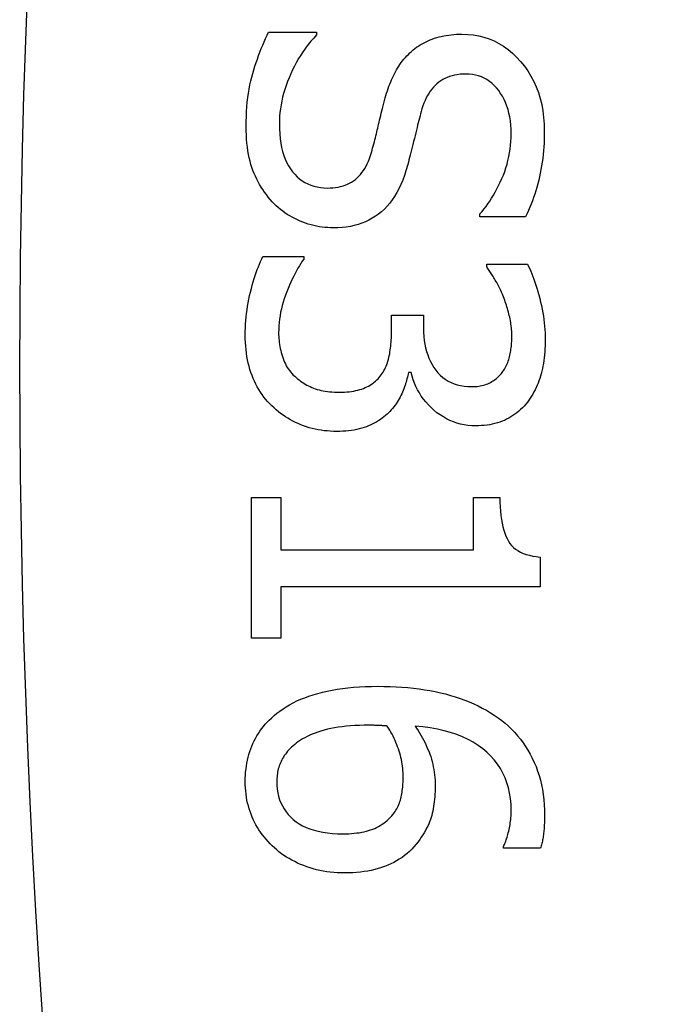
# Model space of a CAD drawing. Header units: inches. Extents: x 5.1 to 81, y 4.4 to 51.
# Tile 5 of 56: x 5.2853 to 5.3743, y 22.435 to 22.5696. Entities that reach past the tile are written whole.
import ezdxf

# ---------------------------------------------------------------- set-up
doc = ezdxf.new("R2010")
doc.units = ezdxf.units.IN
doc.header["$MEASUREMENT"] = 0
doc.layers.add('Visible Edges(ANSI)', color=7, linetype='Continuous', lineweight=25)
doc.layers.add('Visible Tangent Edges(ANSI)', color=7, linetype='Continuous', lineweight=25)

msp = doc.modelspace()

# ---------------------------------------------------------------- linework, layer by layer
at = {"layer": 'Visible Edges(ANSI)'}
for p, q in [((5.31936, 22.56787), (5.32593, 22.56787)), ((5.32593, 22.56787), (5.32593, 22.56748)), ((5.34826, 22.54263), (5.34826, 22.54301)), ((5.35452, 22.54263), (5.34826, 22.54263)), ((5.31859, 22.53721), (5.32418, 22.53721)), ((5.32418, 22.53721), (5.32418, 22.53682)), ((5.34919, 22.5358), (5.34919, 22.53612)), ((5.34919, 22.53612), (5.35477, 22.53612)), ((5.33617, 22.52693), (5.33617, 22.52917)), ((5.33617, 22.52917), (5.34054, 22.52917)), ((5.34054, 22.52917), (5.34054, 22.52741)), ((5.33888, 22.52132), (5.3385, 22.52132)), ((5.317, 22.48504), (5.317, 22.50425)), ((5.317, 22.50425), (5.32102, 22.50425)), ((5.32102, 22.50425), (5.32102, 22.4971)), ((5.3474, 22.4971), (5.3474, 22.50425)), ((5.3474, 22.50425), (5.35101, 22.50425)), ((5.32102, 22.4971), (5.3474, 22.4971)), ((5.35649, 22.49611), (5.35649, 22.49203)), ((5.35649, 22.49203), (5.32102, 22.49203)), ((5.32102, 22.49203), (5.32102, 22.48504)), ((5.32102, 22.48504), (5.317, 22.48504)), ((5.35149, 22.45633), (5.35149, 22.45655)), ((5.35656, 22.45633), (5.35149, 22.45633))]:
    msp.add_line(p, q, dxfattribs=at)
at = {"layer": 'Visible Edges(ANSI)', "flags": 128}
for points in [[(5.31629, 22.55495), (5.3163, 22.55565), (5.31632, 22.55634), (5.31635, 22.557), (5.31639, 22.55765), (5.31645, 22.55829), (5.31652, 22.5589), (5.3166, 22.5595), (5.31669, 22.56008), (5.3168, 22.56064), (5.31692, 22.56118), (5.31705, 22.56171), (5.31719, 22.56222), (5.31734, 22.56272), (5.3175, 22.56321), (5.31766, 22.5637), (5.31783, 22.56418), (5.318, 22.56466), (5.31818, 22.56513), (5.31836, 22.5656), (5.31855, 22.56606), (5.31874, 22.56652), (5.31894, 22.56697), (5.31915, 22.56742), (5.31936, 22.56787)], [(5.32593, 22.56748), (5.32553, 22.56705), (5.32515, 22.5666), (5.32479, 22.56615), (5.32443, 22.56568), (5.3241, 22.56521), (5.32378, 22.56473), (5.32347, 22.56424), (5.32318, 22.56373), (5.3229, 22.56322), (5.32264, 22.5627), (5.3224, 22.56217), (5.32217, 22.56163), (5.32195, 22.56109), (5.32176, 22.56055), (5.32158, 22.56001), (5.32142, 22.55948), (5.32128, 22.55895), (5.32116, 22.55842), (5.32106, 22.5579), (5.32097, 22.55738), (5.32091, 22.55686), (5.32086, 22.55635), (5.32083, 22.55584), (5.32083, 22.55533)], [(5.33869, 22.56503), (5.33891, 22.56523), (5.33914, 22.56542), (5.33937, 22.5656), (5.33961, 22.56578), (5.33986, 22.56594), (5.34011, 22.5661), (5.34037, 22.56626), (5.34063, 22.5664), (5.34091, 22.56654), (5.34118, 22.56667), (5.34147, 22.56679), (5.34175, 22.56691), (5.34205, 22.56702), (5.34235, 22.56711), (5.34267, 22.5672), (5.34298, 22.56728), (5.34331, 22.56735), (5.34364, 22.56741), (5.34399, 22.56746), (5.34434, 22.56751), (5.34469, 22.56754), (5.34506, 22.56756), (5.34543, 22.56758), (5.34581, 22.56758)], [(5.34581, 22.56758), (5.34659, 22.56755), (5.34736, 22.56748), (5.3481, 22.56735), (5.34882, 22.56716), (5.34953, 22.56693), (5.35021, 22.56665), (5.35086, 22.56631), (5.3515, 22.56592), (5.35211, 22.56548), (5.35271, 22.56499), (5.35328, 22.56444), (5.35383, 22.56385), (5.35435, 22.56321), (5.35482, 22.56255), (5.35525, 22.56185), (5.35563, 22.56113), (5.35597, 22.56038), (5.35626, 22.5596), (5.35651, 22.5588), (5.35671, 22.55796), (5.35687, 22.5571), (5.35698, 22.55621), (5.35705, 22.55529), (5.35707, 22.55434)], [(5.33521, 22.55852), (5.33531, 22.55886), (5.3354, 22.55919), (5.3355, 22.55951), (5.33561, 22.55983), (5.33571, 22.56015), (5.33582, 22.56045), (5.33594, 22.56075), (5.33606, 22.56105), (5.33618, 22.56134), (5.33631, 22.56162), (5.33644, 22.5619), (5.33657, 22.56217), (5.33671, 22.56244), (5.33685, 22.5627), (5.33701, 22.56295), (5.33717, 22.56321), (5.33733, 22.56345), (5.33751, 22.56369), (5.33769, 22.56393), (5.33787, 22.56416), (5.33807, 22.56438), (5.33827, 22.5646), (5.33848, 22.56482), (5.33869, 22.56503)], [(5.34635, 22.56212), (5.34594, 22.56211), (5.34555, 22.56209), (5.34517, 22.56204), (5.3448, 22.56198), (5.34445, 22.56189), (5.34411, 22.56179), (5.34379, 22.56167), (5.34348, 22.56154), (5.34318, 22.56138), (5.3429, 22.5612), (5.34263, 22.56101), (5.34238, 22.5608), (5.34214, 22.56057), (5.3419, 22.56033), (5.34169, 22.56007), (5.34148, 22.55979), (5.34128, 22.55949), (5.3411, 22.55918), (5.34092, 22.55886), (5.34076, 22.55852), (5.34061, 22.55816), (5.34047, 22.55778), (5.34034, 22.55739), (5.34022, 22.55699)], [(5.35254, 22.55399), (5.35253, 22.55458), (5.35249, 22.55516), (5.35243, 22.55572), (5.35235, 22.55626), (5.35224, 22.55678), (5.35211, 22.55728), (5.35196, 22.55776), (5.35178, 22.55822), (5.35158, 22.55866), (5.35135, 22.55909), (5.3511, 22.55949), (5.35083, 22.55987), (5.35054, 22.56023), (5.35023, 22.56056), (5.34991, 22.56086), (5.34957, 22.56112), (5.34922, 22.56136), (5.34886, 22.56156), (5.34848, 22.56173), (5.34808, 22.56187), (5.34767, 22.56198), (5.34724, 22.56206), (5.3468, 22.56211), (5.34635, 22.56212)], [(5.33343, 22.5514), (5.33351, 22.55171), (5.33359, 22.552), (5.33367, 22.55229), (5.33375, 22.55258), (5.33383, 22.55287), (5.3339, 22.55315), (5.33397, 22.55342), (5.33404, 22.55369), (5.3341, 22.55396), (5.33417, 22.55422), (5.33423, 22.55448), (5.33429, 22.55474), (5.33435, 22.555), (5.33441, 22.55526), (5.33448, 22.55554), (5.33455, 22.55583), (5.33462, 22.55613), (5.3347, 22.55644), (5.33477, 22.55676), (5.33486, 22.55709), (5.33494, 22.55743), (5.33503, 22.55778), (5.33512, 22.55815), (5.33521, 22.55852)], [(5.34022, 22.55699), (5.34015, 22.55671), (5.34007, 22.55641), (5.33999, 22.55611), (5.33991, 22.5558), (5.33983, 22.55547), (5.33974, 22.55514), (5.33966, 22.5548), (5.33957, 22.55444), (5.33948, 22.55408), (5.33939, 22.5537), (5.3393, 22.55332), (5.3392, 22.55292), (5.33911, 22.55252), (5.33901, 22.55214), (5.33892, 22.55177), (5.33883, 22.5514), (5.33874, 22.55105), (5.33865, 22.55071), (5.33856, 22.55039), (5.33848, 22.55007), (5.33839, 22.54976), (5.33831, 22.54947), (5.33823, 22.54919), (5.33815, 22.54892)], [(5.31987, 22.54467), (5.31959, 22.54499), (5.31932, 22.54531), (5.31906, 22.54565), (5.31881, 22.54598), (5.31857, 22.54633), (5.31834, 22.54668), (5.31813, 22.54704), (5.31793, 22.54741), (5.31773, 22.54778), (5.31755, 22.54816), (5.31738, 22.54855), (5.31722, 22.54895), (5.31707, 22.54935), (5.31694, 22.54978), (5.31682, 22.55022), (5.31671, 22.55068), (5.31661, 22.55115), (5.31653, 22.55164), (5.31646, 22.55215), (5.3164, 22.55268), (5.31635, 22.55322), (5.31632, 22.55378), (5.3163, 22.55435), (5.31629, 22.55495)], [(5.32083, 22.55533), (5.32084, 22.55462), (5.32088, 22.55394), (5.32094, 22.55329), (5.32103, 22.55267), (5.32114, 22.55208), (5.32128, 22.55152), (5.32144, 22.55099), (5.32163, 22.55049), (5.32184, 22.55001), (5.32208, 22.54957), (5.32234, 22.54916), (5.32263, 22.54877), (5.32294, 22.54842), (5.32326, 22.54809), (5.3236, 22.5478), (5.32396, 22.54754), (5.32433, 22.54731), (5.32472, 22.54711), (5.32513, 22.54694), (5.32555, 22.5468), (5.32599, 22.54669), (5.32644, 22.54662), (5.32691, 22.54657), (5.3274, 22.54655)], [(5.34826, 22.54301), (5.34855, 22.54333), (5.34882, 22.54367), (5.3491, 22.54402), (5.34936, 22.54439), (5.34962, 22.54476), (5.34987, 22.54516), (5.35012, 22.54557), (5.35036, 22.54599), (5.3506, 22.54643), (5.35082, 22.54688), (5.35105, 22.54735), (5.35126, 22.54783), (5.35147, 22.54832), (5.35165, 22.54882), (5.35182, 22.54932), (5.35197, 22.54982), (5.3521, 22.55033), (5.35222, 22.55084), (5.35232, 22.55135), (5.3524, 22.55187), (5.35246, 22.5524), (5.3525, 22.55292), (5.35253, 22.55345), (5.35254, 22.55399)], [(5.35707, 22.55434), (5.35706, 22.55379), (5.35705, 22.55324), (5.35703, 22.5527), (5.357, 22.55217), (5.35696, 22.55164), (5.35691, 22.55112), (5.35685, 22.5506), (5.35678, 22.55009), (5.3567, 22.54958), (5.35661, 22.54908), (5.35652, 22.54858), (5.35641, 22.54809), (5.3563, 22.5476), (5.35618, 22.54712), (5.35605, 22.54664), (5.35591, 22.54618), (5.35577, 22.54571), (5.35561, 22.54525), (5.35545, 22.5448), (5.35528, 22.54436), (5.3551, 22.54392), (5.35491, 22.54348), (5.35472, 22.54305), (5.35452, 22.54263)], [(5.3274, 22.54655), (5.32778, 22.54656), (5.32816, 22.54659), (5.32852, 22.54663), (5.32887, 22.54668), (5.32921, 22.54676), (5.32954, 22.54685), (5.32985, 22.54695), (5.33015, 22.54707), (5.33044, 22.54721), (5.33071, 22.54736), (5.33098, 22.54753), (5.33123, 22.54772), (5.33147, 22.54792), (5.33169, 22.54815), (5.33191, 22.54839), (5.33212, 22.54865), (5.33232, 22.54893), (5.33251, 22.54922), (5.33269, 22.54954), (5.33286, 22.54987), (5.33301, 22.55023), (5.33316, 22.5506), (5.3333, 22.55099), (5.33343, 22.5514)], [(5.33815, 22.54892), (5.33793, 22.54826), (5.3377, 22.54763), (5.33745, 22.54703), (5.33718, 22.54646), (5.33689, 22.54592), (5.33659, 22.54541), (5.33627, 22.54493), (5.33593, 22.54448), (5.33557, 22.54406), (5.3352, 22.54367), (5.33481, 22.54331), (5.3344, 22.54298), (5.33398, 22.54268), (5.33353, 22.54241), (5.33308, 22.54216), (5.3326, 22.54194), (5.33211, 22.54174), (5.3316, 22.54157), (5.33108, 22.54143), (5.33054, 22.54131), (5.32999, 22.54122), (5.32942, 22.54115), (5.32883, 22.54111), (5.32823, 22.5411)], [(5.32823, 22.5411), (5.32784, 22.54111), (5.32745, 22.54113), (5.32707, 22.54116), (5.32669, 22.5412), (5.3263, 22.54126), (5.32592, 22.54133), (5.32554, 22.54142), (5.32516, 22.54152), (5.32479, 22.54163), (5.32441, 22.54175), (5.32404, 22.54189), (5.32366, 22.54204), (5.3233, 22.5422), (5.32294, 22.54237), (5.32259, 22.54256), (5.32225, 22.54275), (5.32192, 22.54295), (5.3216, 22.54317), (5.32129, 22.54339), (5.32098, 22.54363), (5.32069, 22.54387), (5.32041, 22.54413), (5.32013, 22.5444), (5.31987, 22.54467)], [(5.31617, 22.52645), (5.31617, 22.52695), (5.31619, 22.52744), (5.31621, 22.52793), (5.31625, 22.52843), (5.31629, 22.52892), (5.31635, 22.52941), (5.31641, 22.52989), (5.31649, 22.53038), (5.31657, 22.53087), (5.31667, 22.53136), (5.31677, 22.53184), (5.31689, 22.53233), (5.31701, 22.5328), (5.31713, 22.53327), (5.31726, 22.53372), (5.31739, 22.53416), (5.31753, 22.53458), (5.31767, 22.535), (5.31781, 22.5354), (5.31796, 22.53579), (5.31811, 22.53616), (5.31827, 22.53652), (5.31843, 22.53687), (5.31859, 22.53721)], [(5.32418, 22.53682), (5.32397, 22.53654), (5.32377, 22.53624), (5.32357, 22.53592), (5.32338, 22.53559), (5.32318, 22.53524), (5.32299, 22.53488), (5.32279, 22.5345), (5.3226, 22.5341), (5.32241, 22.53369), (5.32222, 22.53326), (5.32203, 22.53282), (5.32185, 22.53236), (5.32167, 22.53189), (5.3215, 22.53142), (5.32136, 22.53096), (5.32123, 22.53049), (5.32111, 22.53002), (5.32101, 22.52956), (5.32092, 22.52909), (5.32085, 22.52863), (5.3208, 22.52816), (5.32076, 22.5277), (5.32074, 22.52724), (5.32073, 22.52677)], [(5.35139, 22.53191), (5.3513, 22.53212), (5.35121, 22.53233), (5.35112, 22.53253), (5.35102, 22.53272), (5.35093, 22.53292), (5.35084, 22.5331), (5.35075, 22.53329), (5.35065, 22.53346), (5.35056, 22.53364), (5.35046, 22.5338), (5.35037, 22.53397), (5.35027, 22.53413), (5.35018, 22.53428), (5.35008, 22.53444), (5.34999, 22.53459), (5.3499, 22.53473), (5.34981, 22.53488), (5.34971, 22.53502), (5.34962, 22.53516), (5.34954, 22.53529), (5.34945, 22.53542), (5.34936, 22.53555), (5.34927, 22.53568), (5.34919, 22.5358)], [(5.35477, 22.53612), (5.35492, 22.53583), (5.35508, 22.53551), (5.35522, 22.53518), (5.35537, 22.53484), (5.35551, 22.53447), (5.35565, 22.53409), (5.35579, 22.53369), (5.35593, 22.53328), (5.35606, 22.53285), (5.35619, 22.5324), (5.35632, 22.53193), (5.35645, 22.53145), (5.35657, 22.53096), (5.35668, 22.53047), (5.35677, 22.52999), (5.35686, 22.52951), (5.35694, 22.52904), (5.35701, 22.52857), (5.35707, 22.52811), (5.35711, 22.52765), (5.35715, 22.52719), (5.35718, 22.52674), (5.35719, 22.52629), (5.3572, 22.52585)], [(5.35263, 22.52626), (5.35263, 22.5265), (5.35262, 22.52674), (5.35261, 22.52698), (5.35259, 22.52722), (5.35257, 22.52746), (5.35255, 22.5277), (5.35251, 22.52793), (5.35248, 22.52817), (5.35244, 22.52841), (5.35239, 22.52865), (5.35234, 22.52888), (5.35228, 22.52912), (5.35222, 22.52936), (5.35216, 22.52959), (5.3521, 22.52983), (5.35203, 22.53006), (5.35196, 22.53029), (5.35188, 22.53053), (5.35181, 22.53076), (5.35173, 22.53099), (5.35165, 22.53122), (5.35157, 22.53145), (5.35148, 22.53168), (5.35139, 22.53191)], [(5.3198, 22.51676), (5.31951, 22.51705), (5.31923, 22.51735), (5.31896, 22.51766), (5.31871, 22.51798), (5.31846, 22.51832), (5.31823, 22.51866), (5.31801, 22.51901), (5.3178, 22.51937), (5.31761, 22.51974), (5.31742, 22.52013), (5.31725, 22.52052), (5.31709, 22.52092), (5.31694, 22.52133), (5.31681, 22.52175), (5.31669, 22.52218), (5.31658, 22.52262), (5.31648, 22.52307), (5.3164, 22.52352), (5.31633, 22.52399), (5.31627, 22.52446), (5.31623, 22.52495), (5.31619, 22.52544), (5.31617, 22.52594), (5.31617, 22.52645)], [(5.32073, 22.52677), (5.32073, 22.5265), (5.32074, 22.52623), (5.32076, 22.52596), (5.32079, 22.52569), (5.32082, 22.52542), (5.32086, 22.52515), (5.3209, 22.52488), (5.32096, 22.5246), (5.32102, 22.52433), (5.32108, 22.52406), (5.32116, 22.52379), (5.32124, 22.52352), (5.32133, 22.52325), (5.32143, 22.52299), (5.32154, 22.52274), (5.32165, 22.5225), (5.32178, 22.52226), (5.32192, 22.52203), (5.32206, 22.52181), (5.32222, 22.52159), (5.32238, 22.52138), (5.32256, 22.52118), (5.32274, 22.52099), (5.32293, 22.52081)], [(5.33477, 22.521), (5.3349, 22.52119), (5.33502, 22.52138), (5.33514, 22.52158), (5.33524, 22.52179), (5.33535, 22.522), (5.33544, 22.52222), (5.33553, 22.52244), (5.33561, 22.52267), (5.33569, 22.5229), (5.33575, 22.52314), (5.33581, 22.52338), (5.33587, 22.52363), (5.33592, 22.52389), (5.33596, 22.52414), (5.336, 22.52441), (5.33604, 22.52467), (5.33607, 22.52494), (5.3361, 22.52521), (5.33612, 22.52549), (5.33614, 22.52577), (5.33615, 22.52606), (5.33616, 22.52635), (5.33617, 22.52664), (5.33617, 22.52693)], [(5.34054, 22.52741), (5.34055, 22.52683), (5.34059, 22.52627), (5.34065, 22.52572), (5.34073, 22.5252), (5.34084, 22.52469), (5.34096, 22.5242), (5.34112, 22.52373), (5.34129, 22.52327), (5.34149, 22.52284), (5.34172, 22.52242), (5.34196, 22.52202), (5.34223, 22.52164), (5.34253, 22.52128), (5.34284, 22.52095), (5.34317, 22.52066), (5.34353, 22.5204), (5.34391, 22.52016), (5.34431, 22.51996), (5.34473, 22.51979), (5.34517, 22.51965), (5.34563, 22.51954), (5.34611, 22.51947), (5.34662, 22.51942), (5.34715, 22.5194)], [(5.35142, 22.52148), (5.35153, 22.52164), (5.35163, 22.52181), (5.35173, 22.52199), (5.35182, 22.52216), (5.35191, 22.52234), (5.35199, 22.52252), (5.35207, 22.52271), (5.35214, 22.5229), (5.3522, 22.52309), (5.35226, 22.52328), (5.35231, 22.52348), (5.35236, 22.52368), (5.35241, 22.52388), (5.35245, 22.52409), (5.35248, 22.5243), (5.35251, 22.52451), (5.35254, 22.52472), (5.35257, 22.52493), (5.35259, 22.52515), (5.3526, 22.52537), (5.35262, 22.52559), (5.35263, 22.52581), (5.35263, 22.52604), (5.35263, 22.52626)], [(5.3572, 22.52585), (5.35719, 22.52541), (5.35718, 22.52497), (5.35716, 22.52455), (5.35714, 22.52414), (5.3571, 22.52373), (5.35706, 22.52334), (5.35701, 22.52296), (5.35696, 22.52258), (5.35689, 22.52221), (5.35682, 22.52186), (5.35674, 22.52151), (5.35665, 22.52117), (5.35656, 22.52084), (5.35646, 22.52052), (5.35634, 22.5202), (5.35622, 22.51989), (5.3561, 22.51958), (5.35596, 22.51927), (5.35581, 22.51897), (5.35566, 22.51868), (5.3555, 22.51839), (5.35533, 22.51811), (5.35515, 22.51783), (5.35496, 22.51755)], [(5.32293, 22.52081), (5.32313, 22.52064), (5.32333, 22.52047), (5.32354, 22.52031), (5.32374, 22.52016), (5.32395, 22.52002), (5.32417, 22.51988), (5.32438, 22.51975), (5.3246, 22.51962), (5.32483, 22.51951), (5.32505, 22.5194), (5.32528, 22.51929), (5.32552, 22.5192), (5.32575, 22.51911), (5.326, 22.51903), (5.32626, 22.51895), (5.32653, 22.51889), (5.32681, 22.51883), (5.3271, 22.51878), (5.3274, 22.51874), (5.32771, 22.5187), (5.32803, 22.51867), (5.32836, 22.51865), (5.32871, 22.51864), (5.32906, 22.51864)], [(5.32906, 22.51864), (5.32941, 22.51864), (5.32975, 22.51866), (5.33008, 22.51868), (5.3304, 22.51871), (5.33071, 22.51875), (5.33101, 22.51879), (5.3313, 22.51885), (5.33157, 22.51891), (5.33184, 22.51899), (5.3321, 22.51907), (5.33235, 22.51916), (5.33258, 22.51926), (5.33281, 22.51937), (5.33303, 22.51948), (5.33324, 22.5196), (5.33344, 22.51973), (5.33364, 22.51986), (5.33382, 22.52001), (5.334, 22.52015), (5.33417, 22.52031), (5.33433, 22.52047), (5.33449, 22.52064), (5.33463, 22.52082), (5.33477, 22.521)], [(5.3385, 22.52132), (5.33846, 22.52111), (5.33841, 22.5209), (5.33835, 22.52069), (5.33829, 22.52047), (5.33823, 22.52025), (5.33817, 22.52003), (5.33809, 22.51981), (5.33802, 22.51958), (5.33794, 22.51935), (5.33785, 22.51912), (5.33776, 22.51889), (5.33767, 22.51865), (5.33757, 22.51842), (5.33746, 22.51819), (5.33735, 22.51796), (5.33722, 22.51773), (5.33709, 22.51751), (5.33695, 22.51729), (5.33681, 22.51707), (5.33665, 22.51685), (5.33649, 22.51664), (5.33631, 22.51643), (5.33614, 22.51623), (5.33595, 22.51602)], [(5.34769, 22.51404), (5.34715, 22.51406), (5.34663, 22.5141), (5.34611, 22.51418), (5.34561, 22.51428), (5.34512, 22.51442), (5.34463, 22.51458), (5.34416, 22.51477), (5.3437, 22.51499), (5.34326, 22.51525), (5.34282, 22.51553), (5.34239, 22.51584), (5.34198, 22.51618), (5.34158, 22.51654), (5.34121, 22.51692), (5.34086, 22.5173), (5.34054, 22.5177), (5.34025, 22.51811), (5.33998, 22.51853), (5.33973, 22.51897), (5.33951, 22.51941), (5.33932, 22.51987), (5.33915, 22.52034), (5.339, 22.52082), (5.33888, 22.52132)], [(5.34715, 22.5194), (5.34739, 22.51941), (5.34763, 22.51942), (5.34787, 22.51944), (5.3481, 22.51947), (5.34832, 22.5195), (5.34854, 22.51955), (5.34875, 22.5196), (5.34895, 22.51966), (5.34915, 22.51973), (5.34935, 22.5198), (5.34953, 22.51989), (5.34971, 22.51998), (5.34989, 22.52008), (5.35006, 22.52018), (5.35022, 22.52029), (5.35038, 22.5204), (5.35053, 22.52052), (5.35068, 22.52064), (5.35082, 22.52077), (5.35095, 22.5209), (5.35108, 22.52104), (5.3512, 22.52118), (5.35131, 22.52133), (5.35142, 22.52148)], [(5.32867, 22.51328), (5.32824, 22.51328), (5.3278, 22.5133), (5.32737, 22.51334), (5.32695, 22.51338), (5.32654, 22.51344), (5.32613, 22.51351), (5.32572, 22.51359), (5.32532, 22.51368), (5.32493, 22.51379), (5.32454, 22.51391), (5.32415, 22.51404), (5.32378, 22.51419), (5.32341, 22.51434), (5.32304, 22.51451), (5.32268, 22.51469), (5.32234, 22.51488), (5.32199, 22.51508), (5.32166, 22.51528), (5.32133, 22.5155), (5.32101, 22.51573), (5.3207, 22.51597), (5.32039, 22.51622), (5.3201, 22.51648), (5.3198, 22.51676)], [(5.35496, 22.51755), (5.35475, 22.51727), (5.35453, 22.517), (5.35431, 22.51674), (5.35407, 22.5165), (5.35383, 22.51626), (5.35358, 22.51604), (5.35332, 22.51583), (5.35306, 22.51563), (5.35278, 22.51544), (5.3525, 22.51526), (5.35221, 22.51509), (5.35192, 22.51494), (5.35161, 22.51479), (5.3513, 22.51466), (5.35098, 22.51455), (5.35065, 22.51444), (5.35031, 22.51435), (5.34996, 22.51427), (5.3496, 22.5142), (5.34924, 22.51414), (5.34886, 22.5141), (5.34848, 22.51407), (5.34809, 22.51405), (5.34769, 22.51404)], [(5.33595, 22.51602), (5.33576, 22.51582), (5.33556, 22.51563), (5.33535, 22.51544), (5.33513, 22.51526), (5.3349, 22.51509), (5.33466, 22.51492), (5.33442, 22.51476), (5.33416, 22.5146), (5.3339, 22.51445), (5.33362, 22.51431), (5.33334, 22.51417), (5.33304, 22.51404), (5.33274, 22.51392), (5.33243, 22.51381), (5.3321, 22.51371), (5.33176, 22.51362), (5.33142, 22.51354), (5.33106, 22.51347), (5.33069, 22.51341), (5.33031, 22.51336), (5.32992, 22.51333), (5.32951, 22.5133), (5.3291, 22.51328), (5.32867, 22.51328)], [(5.35101, 22.50425), (5.35101, 22.50359), (5.35104, 22.50296), (5.35108, 22.50236), (5.35113, 22.50179), (5.35121, 22.50124), (5.35129, 22.50073), (5.3514, 22.50025), (5.35152, 22.4998), (5.35165, 22.49937), (5.3518, 22.49898), (5.35197, 22.49862), (5.35216, 22.49828), (5.35236, 22.49798), (5.35259, 22.49769), (5.35286, 22.49743), (5.35315, 22.49719), (5.35347, 22.49698), (5.35381, 22.49678), (5.35419, 22.49661), (5.35459, 22.49647), (5.35503, 22.49635), (5.35549, 22.49624), (5.35598, 22.49617), (5.35649, 22.49611)], [(5.31974, 22.4741), (5.32011, 22.47443), (5.32049, 22.47476), (5.3209, 22.47506), (5.32133, 22.47536), (5.32177, 22.47565), (5.32224, 22.47592), (5.32273, 22.47618), (5.32324, 22.47643), (5.32376, 22.47666), (5.32431, 22.47688), (5.32488, 22.47709), (5.32547, 22.47729), (5.32608, 22.47747), (5.32671, 22.47764), (5.32736, 22.47779), (5.32804, 22.47793), (5.32874, 22.47805), (5.32947, 22.47815), (5.33021, 22.47824), (5.33098, 22.47831), (5.33178, 22.47837), (5.33259, 22.47841), (5.33343, 22.47843), (5.33429, 22.47844)], [(5.33429, 22.47844), (5.33514, 22.47843), (5.33597, 22.47841), (5.33679, 22.47837), (5.3376, 22.47832), (5.33839, 22.47826), (5.33917, 22.47818), (5.33994, 22.47808), (5.34069, 22.47797), (5.34143, 22.47785), (5.34215, 22.47771), (5.34286, 22.47755), (5.34356, 22.47739), (5.34424, 22.4772), (5.3449, 22.477), (5.34556, 22.47679), (5.34619, 22.47656), (5.34681, 22.47631), (5.34742, 22.47605), (5.34801, 22.47577), (5.34859, 22.47547), (5.34915, 22.47516), (5.3497, 22.47483), (5.35023, 22.47449), (5.35075, 22.47413)], [(5.31617, 22.46542), (5.31617, 22.46586), (5.31619, 22.46629), (5.31622, 22.46672), (5.31627, 22.46714), (5.31632, 22.46755), (5.31639, 22.46795), (5.31647, 22.46835), (5.31656, 22.46875), (5.31667, 22.46913), (5.31679, 22.46951), (5.31692, 22.46989), (5.31706, 22.47026), (5.31722, 22.47062), (5.31738, 22.47097), (5.31756, 22.47132), (5.31776, 22.47165), (5.31796, 22.47199), (5.31818, 22.47231), (5.31841, 22.47263), (5.31865, 22.47294), (5.3189, 22.47324), (5.31917, 22.47353), (5.31945, 22.47382), (5.31974, 22.4741)], [(5.35075, 22.47413), (5.35124, 22.47377), (5.35171, 22.47338), (5.35217, 22.47299), (5.3526, 22.47257), (5.35302, 22.47213), (5.35342, 22.47168), (5.3538, 22.47121), (5.35416, 22.47073), (5.35451, 22.47023), (5.35483, 22.4697), (5.35514, 22.46917), (5.35543, 22.46861), (5.35569, 22.46804), (5.35594, 22.46746), (5.35616, 22.46686), (5.35636, 22.46624), (5.35653, 22.46561), (5.35668, 22.46497), (5.35681, 22.46431), (5.35691, 22.46364), (5.357, 22.46295), (5.35705, 22.46224), (5.35709, 22.46153), (5.3571, 22.4608)], [(5.33311, 22.47311), (5.33244, 22.47311), (5.33179, 22.47309), (5.33117, 22.47306), (5.33056, 22.47302), (5.32998, 22.47297), (5.32942, 22.47291), (5.32888, 22.47284), (5.32837, 22.47276), (5.32787, 22.47266), (5.3274, 22.47256), (5.32695, 22.47244), (5.32652, 22.47231), (5.32611, 22.47218), (5.32572, 22.47204), (5.32534, 22.47189), (5.32498, 22.47174), (5.32464, 22.47158), (5.32431, 22.47141), (5.32401, 22.47124), (5.32371, 22.47107), (5.32344, 22.47088), (5.32318, 22.4707), (5.32293, 22.4705), (5.32271, 22.4703)], [(5.3356, 22.47301), (5.3355, 22.47302), (5.33541, 22.47303), (5.33531, 22.47303), (5.33522, 22.47304), (5.33512, 22.47304), (5.33503, 22.47305), (5.33494, 22.47305), (5.33485, 22.47306), (5.33475, 22.47306), (5.33466, 22.47307), (5.33457, 22.47307), (5.33448, 22.47308), (5.33439, 22.47308), (5.33429, 22.47309), (5.33419, 22.47309), (5.33409, 22.4731), (5.33398, 22.4731), (5.33387, 22.4731), (5.33375, 22.47311), (5.33363, 22.47311), (5.33351, 22.47311), (5.33338, 22.47311), (5.33324, 22.47311), (5.33311, 22.47311)], [(5.33777, 22.466), (5.33776, 22.4663), (5.33775, 22.46661), (5.33773, 22.46691), (5.3377, 22.46722), (5.33767, 22.46752), (5.33763, 22.46782), (5.33758, 22.46812), (5.33752, 22.46841), (5.33745, 22.46871), (5.33738, 22.469), (5.3373, 22.46929), (5.33721, 22.46959), (5.33711, 22.46987), (5.33701, 22.47016), (5.3369, 22.47045), (5.33678, 22.47074), (5.33666, 22.47103), (5.33653, 22.47131), (5.33639, 22.4716), (5.33624, 22.47188), (5.33609, 22.47217), (5.33593, 22.47245), (5.33577, 22.47273), (5.3356, 22.47301)], [(5.35254, 22.4615), (5.35252, 22.4623), (5.35245, 22.46308), (5.35233, 22.46384), (5.35217, 22.46456), (5.35196, 22.46526), (5.35171, 22.46594), (5.35141, 22.46658), (5.35106, 22.4672), (5.35067, 22.4678), (5.35023, 22.46837), (5.34975, 22.46891), (5.34922, 22.46943), (5.34865, 22.46991), (5.34803, 22.47036), (5.34736, 22.47078), (5.34665, 22.47116), (5.3459, 22.47151), (5.3451, 22.47183), (5.34426, 22.47211), (5.34338, 22.47236), (5.34245, 22.47258), (5.34147, 22.47276), (5.34046, 22.4729), (5.33939, 22.47301)], [(5.33939, 22.47301), (5.33961, 22.4727), (5.33981, 22.47238), (5.34001, 22.47207), (5.3402, 22.47175), (5.34038, 22.47143), (5.34055, 22.47111), (5.34072, 22.47079), (5.34088, 22.47046), (5.34102, 22.47014), (5.34116, 22.46981), (5.3413, 22.46948), (5.34142, 22.46915), (5.34153, 22.46882), (5.34164, 22.46848), (5.34173, 22.46814), (5.34182, 22.46779), (5.34189, 22.46744), (5.34196, 22.46708), (5.34201, 22.46672), (5.34206, 22.46635), (5.34209, 22.46597), (5.34212, 22.46559), (5.34213, 22.46521), (5.34214, 22.46482)], [(5.32271, 22.4703), (5.32251, 22.47012), (5.32231, 22.46993), (5.32213, 22.46974), (5.32196, 22.46955), (5.3218, 22.46936), (5.32165, 22.46916), (5.32151, 22.46897), (5.32138, 22.46877), (5.32126, 22.46857), (5.32115, 22.46838), (5.32106, 22.46818), (5.32097, 22.46797), (5.32089, 22.46777), (5.32082, 22.46757), (5.32075, 22.46736), (5.32069, 22.46715), (5.32064, 22.46694), (5.3206, 22.46672), (5.32056, 22.46651), (5.32053, 22.46629), (5.32051, 22.46607), (5.32049, 22.46584), (5.32048, 22.46562), (5.32047, 22.46539)], [(5.33639, 22.46096), (5.33653, 22.46113), (5.33666, 22.46131), (5.33677, 22.4615), (5.33689, 22.46169), (5.33699, 22.46188), (5.33708, 22.46207), (5.33717, 22.46227), (5.33725, 22.46247), (5.33732, 22.46268), (5.33739, 22.46289), (5.33745, 22.4631), (5.3375, 22.46332), (5.33754, 22.46353), (5.33758, 22.46375), (5.33761, 22.46397), (5.33765, 22.4642), (5.33767, 22.46442), (5.3377, 22.46464), (5.33772, 22.46486), (5.33774, 22.46509), (5.33775, 22.46531), (5.33776, 22.46554), (5.33776, 22.46577), (5.33777, 22.466)], [(5.31987, 22.45662), (5.31957, 22.45691), (5.31929, 22.45721), (5.31901, 22.45752), (5.31875, 22.45784), (5.3185, 22.45816), (5.31827, 22.45848), (5.31804, 22.45882), (5.31783, 22.45915), (5.31763, 22.4595), (5.31745, 22.45985), (5.31727, 22.46021), (5.31711, 22.46057), (5.31696, 22.46094), (5.31682, 22.46132), (5.3167, 22.4617), (5.31659, 22.46209), (5.31649, 22.46248), (5.3164, 22.46289), (5.31633, 22.46329), (5.31627, 22.46371), (5.31623, 22.46413), (5.31619, 22.46455), (5.31617, 22.46498), (5.31617, 22.46542)], [(5.32047, 22.46539), (5.32049, 22.46487), (5.32054, 22.46436), (5.32062, 22.46387), (5.32073, 22.4634), (5.32087, 22.46294), (5.32104, 22.46251), (5.32125, 22.46209), (5.32148, 22.46168), (5.32175, 22.4613), (5.32205, 22.46093), (5.32238, 22.46057), (5.32274, 22.46024), (5.32313, 22.45992), (5.32356, 22.45964), (5.32401, 22.45938), (5.3245, 22.45915), (5.32502, 22.45894), (5.32557, 22.45877), (5.32615, 22.45862), (5.32677, 22.45849), (5.32741, 22.4584), (5.32809, 22.45833), (5.3288, 22.45829), (5.32954, 22.45828)], [(5.34214, 22.46482), (5.34213, 22.46444), (5.34212, 22.46407), (5.34211, 22.4637), (5.34209, 22.46335), (5.34206, 22.463), (5.34202, 22.46266), (5.34198, 22.46233), (5.34193, 22.46201), (5.34188, 22.46169), (5.34182, 22.46139), (5.34175, 22.46109), (5.34167, 22.4608), (5.34159, 22.46051), (5.34149, 22.46022), (5.34138, 22.45992), (5.34126, 22.45963), (5.34113, 22.45933), (5.34098, 22.45903), (5.34081, 22.45873), (5.34064, 22.45843), (5.34045, 22.45812), (5.34025, 22.45781), (5.34004, 22.4575), (5.33981, 22.45719)], [(5.32954, 22.45828), (5.32993, 22.45828), (5.33032, 22.45829), (5.3307, 22.45831), (5.33106, 22.45835), (5.33142, 22.45839), (5.33176, 22.45843), (5.3321, 22.45849), (5.33242, 22.45856), (5.33273, 22.45863), (5.33303, 22.45872), (5.33332, 22.45881), (5.3336, 22.45891), (5.33387, 22.45902), (5.33414, 22.45915), (5.33439, 22.45928), (5.33464, 22.45942), (5.33489, 22.45958), (5.33512, 22.45974), (5.33535, 22.45992), (5.33557, 22.4601), (5.33579, 22.4603), (5.336, 22.46051), (5.3362, 22.46073), (5.33639, 22.46096)], [(5.35149, 22.45655), (5.35155, 22.45668), (5.35161, 22.45681), (5.35167, 22.45696), (5.35174, 22.45711), (5.3518, 22.45727), (5.35186, 22.45744), (5.35192, 22.45761), (5.35197, 22.4578), (5.35203, 22.45799), (5.35209, 22.4582), (5.35215, 22.45841), (5.3522, 22.45863), (5.35226, 22.45885), (5.35231, 22.45908), (5.35235, 22.45931), (5.35239, 22.45954), (5.35242, 22.45978), (5.35245, 22.46001), (5.35248, 22.46025), (5.3525, 22.4605), (5.35252, 22.46074), (5.35253, 22.46099), (5.35254, 22.46124), (5.35254, 22.4615)], [(5.3571, 22.4608), (5.3571, 22.46058), (5.3571, 22.46036), (5.35709, 22.46015), (5.35709, 22.45994), (5.35708, 22.45973), (5.35707, 22.45953), (5.35706, 22.45932), (5.35704, 22.45912), (5.35703, 22.45892), (5.35701, 22.45873), (5.35699, 22.45853), (5.35697, 22.45834), (5.35695, 22.45815), (5.35693, 22.45796), (5.3569, 22.45778), (5.35687, 22.45761), (5.35684, 22.45743), (5.35681, 22.45726), (5.35677, 22.4571), (5.35673, 22.45694), (5.35669, 22.45678), (5.35665, 22.45662), (5.3566, 22.45647), (5.35656, 22.45633)], [(5.32976, 22.45292), (5.32926, 22.45292), (5.32876, 22.45294), (5.32827, 22.45298), (5.32779, 22.45303), (5.32731, 22.45309), (5.32684, 22.45317), (5.32638, 22.45326), (5.32592, 22.45336), (5.32547, 22.45348), (5.32503, 22.45361), (5.32459, 22.45376), (5.32416, 22.45392), (5.32374, 22.45409), (5.32333, 22.45427), (5.32293, 22.45447), (5.32254, 22.45467), (5.32217, 22.45488), (5.3218, 22.4551), (5.32145, 22.45533), (5.32111, 22.45556), (5.32078, 22.45581), (5.32047, 22.45607), (5.32016, 22.45634), (5.31987, 22.45662)], [(5.33981, 22.45719), (5.33953, 22.45684), (5.33924, 22.4565), (5.33894, 22.45618), (5.33862, 22.45587), (5.3383, 22.45558), (5.33796, 22.4553), (5.33761, 22.45504), (5.33724, 22.45479), (5.33687, 22.45456), (5.33648, 22.45435), (5.33607, 22.45415), (5.33566, 22.45397), (5.33523, 22.4538), (5.3348, 22.45365), (5.33435, 22.45351), (5.33388, 22.45338), (5.33341, 22.45327), (5.33292, 22.45318), (5.33243, 22.4531), (5.33192, 22.45303), (5.3314, 22.45298), (5.33086, 22.45294), (5.33032, 22.45292), (5.32976, 22.45292)]]:
    msp.add_lwpolyline(points, dxfattribs=at)
at = {"layer": 'Visible Tangent Edges(ANSI)'}
msp.add_arc((6.55786, 22.52211), 1.27255, 158.44534, 201.55466, dxfattribs=at)

doc.saveas('drawing.dxf')
